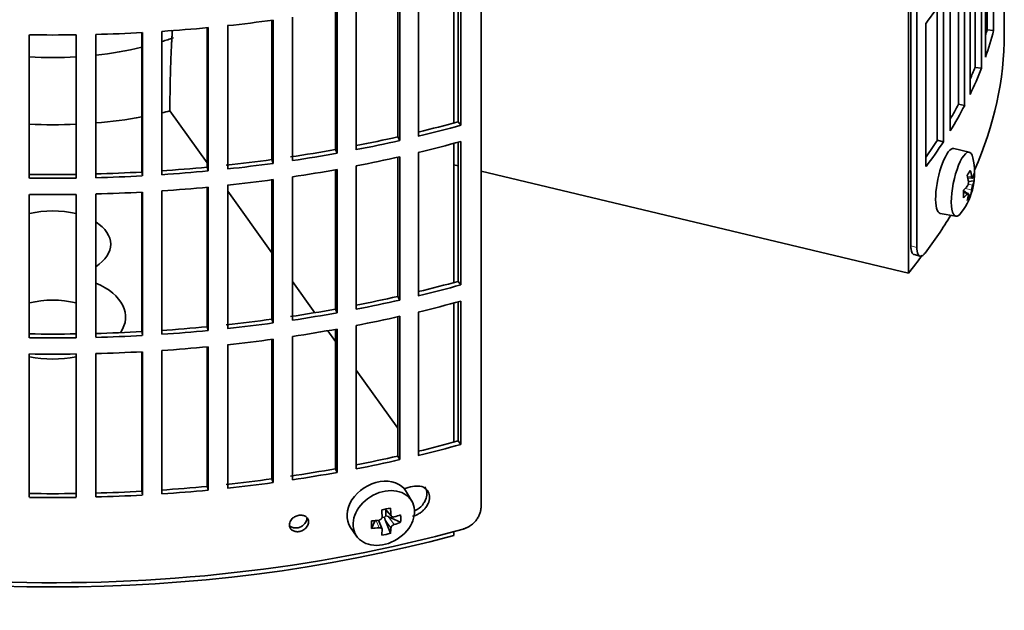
# Model space of a CAD drawing. Header units: millimetres. Extents: x 489 to 1364, y -1717 to 1594.
# Tile 5 of 30: x 1209 to 1358, y -1650 to -1561. Entities that reach past the tile are written whole.
import ezdxf

# ---------------------------------------------------------------- set-up
doc = ezdxf.new("R2010")
doc.units = ezdxf.units.MM
for name, color, linetype in [('M5X8_UNI7687', 7, 'Continuous'), ('VSI184-254_GIUNT', 7, 'Continuous'), ('VSI344-454_FILTR', 7, 'Continuous'), ('VSI344-454_SUPPO', 7, 'Continuous')]:
    doc.layers.add(name, color=color, linetype=linetype)

# ---------------------------------------------------------------- blocks, each defined once
blk = doc.blocks.new('SE4')
at = {"layer": 'M5X8_UNI7687', "color": 7, "linetype": 'Continuous', "lineweight": 35}
for p, q in [((1352.51, -1581.2), (1350.17, -1580.64)), ((1352.27, -1585.05), (1352.95, -1585.11)), ((1353.22, -1585.52), (1352.36, -1585.61)), ((1352.15, -1587.36), (1351.63, -1586.96)), ((1352.33, -1587.42), (1351.63, -1587.18)), ((1352.66, -1587.75), (1352.35, -1587.51)), ((1348.12, -1590.42), (1350.48, -1590.85)), ((1268.46, -1633.88), (1267.66, -1632.49)), ((1264.39, -1635.07), (1265.39, -1636.15)), ((1264.52, -1635.21), (1264.52, -1636.06)), ((1262.37, -1637.97), (1262.9, -1636.79)), ((1263.95, -1638.07), (1263.4, -1636.73)), ((1264.35, -1636.25), (1263.92, -1636.34)), ((1265.22, -1638.71), (1264.45, -1636.7)), ((1266.76, -1637.05), (1264.92, -1636.2)), ((1259.21, -1637.82), (1260.12, -1639.14))]:
    blk.add_line(p, q, dxfattribs=at)
at = {"layer": 'M5X8_UNI7687', "color": 4, "linetype": 'Continuous', "lineweight": 9}
for p, q in [((1352.22, -1584.84), (1352.86, -1584.89)), ((1352.86, -1586.86), (1351.91, -1586.65)), ((1352.34, -1586.03), (1353.03, -1586.18)), ((1352.2, -1587.49), (1351.64, -1587.3)), ((1264.49, -1635.05), (1265.3, -1635.93)), ((1263.5, -1637.87), (1263.05, -1636.77)), ((1265.3, -1637.9), (1264.45, -1636.7)), ((1264.92, -1636.2), (1265.77, -1637.39))]:
    blk.add_line(p, q, dxfattribs=at)
at = {"layer": 'M5X8_UNI7687', "color": 7, "linetype": 'Continuous', "lineweight": 35}
blk.add_arc((1343.31, -1584.3), 10, 323.0972, 13.1681, dxfattribs=at)
for centre, major_axis, ratio, start_param, end_param in [((1349.14, -1585.53), (1.03, 4.89), 0.279258, 0, 3.149676), ((1351.48, -1586.02), (-1.01, -4.83), 0.279258, 2.602715, 6.283185), ((1349.14, -1585.53), (1.03, 4.89), 0.279258, 6.275102, 6.283185), ((1345.38, -1587.24), (7.56, 5.34), 0.305094, -0.70884, -0.559147), ((1343.27, -1584.39), (9.07, -4.21), 0.788675, 0.472009, 0.586568), ((1343.37, -1584.22), (7.78, -6.28), 0.739997, 0.659835, 0.774395), ((1343.32, -1584.43), (9.95, 0.98), 0.550814, -0.283422, -0.168863), ((1343.32, -1584.18), (9.95, -1.02), 0.599492, 6.115611, 6.23017), ((1344.34, -1586.4), (8.32, 4.07), 0.785719, 5.841156, 5.990848), ((1343.32, -1584.43), (9.95, 0.98), 0.550814, -0.64024, -0.525681), ((1346.43, -1583.08), (3.38, -8.62), 0.459156, 0.788486, 0.938178), ((1343.27, -1584.39), (9.07, -4.21), 0.788675, 0.115191, 0.22975), ((1343.32, -1584.18), (9.95, -1.02), 0.599492, -0.524392, -0.409833), ((1343.37, -1584.22), (7.78, -6.28), 0.739997, 0.303018, 0.417577), ((1345.38, -1582.24), (6.53, -6.56), 0.631658, 0.068863, 0.218555), ((1351.48, -1586.02), (-1.01, -4.83), 0.279258, 0, 0.538878), ((1263.37, -1635.05), (4.23, 2.67), 0.767256, 0, 3.174849), ((1263.37, -1635.05), (4.23, 2.67), 0.767256, 6.249929, 6.283185), ((1262, -1635.38), (9.07, 1.85), 0.019763, -1.362564, -1.212872), ((1261.4, -1631.66), (1.53, -9.88), 0.211325, 1.060011, 1.174571), ((1264.76, -1636.37), (-0.426, -0.263), 0.771805, 4.793187, 5.319985), ((1264.92, -1636.61), (-0.787, 0.46), 0.398513, 4.948942, 5.467143), ((1261.11, -1631.72), (2.6, -9.66), 0.345066, 1.029371, 1.14393), ((1261.25, -1631.82), (9.99, 0.35), 0.508283, -1.119427, -1.004868), ((1259.12, -1633.48), (5.99, -7.06), 0.675161, 0.597011, 0.746703), ((1264.88, -1632.27), (-1.49, -9.14), 0.222064, -1.011937, -0.862245), ((1261.25, -1631.82), (9.99, 0.35), 0.508283, 4.80694, 4.9215), ((1264.92, -1636.61), (-0.389, 0.866), 0.498877, 0.936528, 1.454729), ((1261.25, -1631.56), (9.99, -0.39), 0.642024, -1.076849, -0.96229), ((1261.25, -1631.56), (9.99, -0.39), 0.642024, 4.849519, 4.964078), ((1261.4, -1631.66), (1.53, -9.88), 0.211325, 0.703193, 0.817753), ((1262, -1630.38), (8.01, -4.64), 0.916989, 5.413008, 5.5627), ((1261.11, -1631.72), (2.6, -9.66), 0.345066, 0.672553, 0.787113)]:
    blk.add_ellipse(centre, major_axis=major_axis, ratio=ratio, start_param=start_param, end_param=end_param, dxfattribs=at)
blk.add_ellipse((1264.22, -1636.4), major_axis=(-4.17, -2.63), ratio=0.767256, dxfattribs=at)
for points in [[(1352.2, -1586.33), (1352.21, -1586.33), (1352.22, -1586.31), (1352.24, -1586.27), (1352.26, -1586.24), (1352.28, -1586.2), (1352.3, -1586.17), (1352.32, -1586.12), (1352.33, -1586.08), (1352.34, -1586.03), (1352.35, -1585.98), (1352.36, -1585.93), (1352.37, -1585.88), (1352.37, -1585.84), (1352.38, -1585.79), (1352.38, -1585.75), (1352.38, -1585.7), (1352.37, -1585.67), (1352.37, -1585.66)], [(1352.86, -1584.89), (1352.86, -1584.9), (1352.86, -1584.93), (1352.87, -1584.97), (1352.88, -1585), (1352.89, -1585.02), (1352.9, -1585.05), (1352.91, -1585.07), (1352.92, -1585.09), (1352.93, -1585.1), (1352.94, -1585.11), (1352.95, -1585.11), (1352.97, -1585.11), (1352.98, -1585.1), (1352.99, -1585.09), (1353, -1585.07), (1353.01, -1585.05), (1353.02, -1585.03), (1353.03, -1585.02)], [(1353.03, -1586.18), (1353.02, -1586.19), (1353.01, -1586.21), (1353, -1586.25), (1352.99, -1586.28), (1352.98, -1586.32), (1352.97, -1586.36), (1352.95, -1586.41), (1352.94, -1586.45), (1352.93, -1586.5), (1352.92, -1586.55), (1352.91, -1586.6), (1352.9, -1586.64), (1352.89, -1586.69), (1352.88, -1586.73), (1352.87, -1586.78), (1352.86, -1586.82), (1352.86, -1586.85), (1352.86, -1586.86)], [(1352.37, -1587.63), (1352.37, -1587.62), (1352.38, -1587.59), (1352.38, -1587.56), (1352.38, -1587.53), (1352.37, -1587.5), (1352.37, -1587.48), (1352.36, -1587.46), (1352.35, -1587.44), (1352.34, -1587.43), (1352.33, -1587.42), (1352.32, -1587.42), (1352.3, -1587.42), (1352.28, -1587.43), (1352.26, -1587.44), (1352.24, -1587.45), (1352.22, -1587.47), (1352.21, -1587.49), (1352.2, -1587.49)], [(1265.3, -1635.93), (1265.3, -1635.94), (1265.31, -1635.97), (1265.32, -1636.01), (1265.33, -1636.05), (1265.34, -1636.08), (1265.37, -1636.12), (1265.39, -1636.15), (1265.42, -1636.17), (1265.45, -1636.2), (1265.48, -1636.22), (1265.52, -1636.23), (1265.56, -1636.24), (1265.6, -1636.25), (1265.64, -1636.25), (1265.68, -1636.25), (1265.72, -1636.25), (1265.75, -1636.24), (1265.77, -1636.24)], [(1263.5, -1636.71), (1263.52, -1636.71), (1263.55, -1636.7), (1263.6, -1636.69), (1263.64, -1636.67), (1263.68, -1636.65), (1263.72, -1636.63), (1263.76, -1636.6), (1263.8, -1636.57), (1263.84, -1636.54), (1263.87, -1636.5), (1263.9, -1636.46), (1263.92, -1636.42), (1263.94, -1636.38), (1263.95, -1636.34), (1263.96, -1636.3), (1263.97, -1636.25), (1263.97, -1636.22), (1263.97, -1636.21)], [(1265.77, -1637.39), (1265.75, -1637.4), (1265.72, -1637.41), (1265.68, -1637.43), (1265.64, -1637.45), (1265.6, -1637.47), (1265.56, -1637.5), (1265.52, -1637.53), (1265.48, -1637.56), (1265.45, -1637.6), (1265.42, -1637.63), (1265.39, -1637.67), (1265.37, -1637.71), (1265.34, -1637.75), (1265.33, -1637.79), (1265.32, -1637.82), (1265.31, -1637.86), (1265.3, -1637.89), (1265.3, -1637.9)], [(1263.97, -1638.18), (1263.97, -1638.17), (1263.97, -1638.14), (1263.96, -1638.11), (1263.95, -1638.07), (1263.94, -1638.04), (1263.92, -1638.01), (1263.9, -1637.99), (1263.87, -1637.96), (1263.84, -1637.94), (1263.8, -1637.92), (1263.76, -1637.9), (1263.72, -1637.89), (1263.68, -1637.88), (1263.64, -1637.87), (1263.6, -1637.87), (1263.55, -1637.87), (1263.52, -1637.87), (1263.5, -1637.87)]]:
    blk.add_open_spline(points, degree=3, dxfattribs=at)
at = {"layer": 'VSI184-254_GIUNT', "color": 7, "linetype": 'Continuous', "lineweight": 35}
for start_param, end_param in [(-1.072715, -1.014888), (4.901872, 5.112744), (4.610255, 4.814523)]:
    blk.add_ellipse((1214.29, -1546.99), major_axis=(34.5, 0), ratio=0.57735, start_param=start_param, end_param=end_param, dxfattribs=at)
at = {"layer": 'VSI344-454_FILTR', "color": 7, "linetype": 'Continuous', "lineweight": 35}
for p, q in [((1278.88, -1634.85), (1278.88, -1413.58)), ((1343.7, -1595.31), (1343.7, -1455.79)), ((1344.61, -1595.55), (1344.61, -1455.05)), ((1356.18, -1562.84), (1356.18, -1541.2)), ((1354.96, -1566.84), (1354.96, -1545.2)), ((1355.19, -1562.74), (1355.19, -1544.51)), ((1354.34, -1568.52), (1354.34, -1546.89)), ((1353.37, -1568.38), (1353.37, -1549.23)), ((1352.63, -1572.46), (1352.63, -1550.83)), ((1351.81, -1574.12), (1351.81, -1552.48)), ((1350.86, -1573.94), (1350.86, -1554.25)), ((1275.45, -1576.59), (1275.45, -1555.59)), ((1275.85, -1577.12), (1275.85, -1555.48)), ((1269.43, -1578.77), (1269.43, -1557.14)), ((1349.64, -1577.98), (1349.64, -1556.34)), ((1266.32, -1578.88), (1266.32, -1557.86)), ((1266.66, -1579.42), (1266.66, -1557.78)), ((1348.62, -1579.6), (1348.62, -1557.96)), ((1357.79, -1563.32), (1357.79, -1558.42)), ((1256.94, -1580.78), (1256.94, -1559.75)), ((1257.21, -1581.34), (1257.21, -1559.7)), ((1260.05, -1580.81), (1260.05, -1559.17)), ((1347.69, -1579.38), (1347.69, -1559.35)), ((1247.35, -1582.31), (1247.35, -1561.27)), ((1247.56, -1582.88), (1247.56, -1561.24)), ((1250.45, -1582.46), (1250.45, -1560.82)), ((1345.98, -1583.37), (1345.98, -1561.73)), ((1220.79, -1585.05), (1220.79, -1563.41)), ((1227.74, -1584.19), (1227.74, -1563.13)), ((1227.81, -1584.76), (1227.81, -1563.13)), ((1230.77, -1584.58), (1230.77, -1562.95)), ((1237.6, -1583.45), (1237.6, -1562.39)), ((1237.74, -1584.02), (1237.74, -1562.38)), ((1240.68, -1583.72), (1240.68, -1562.08)), ((1355.19, -1562.74), (1356.18, -1562.84)), ((1210.77, -1585.11), (1210.77, -1563.47)), ((1217.81, -1585.11), (1217.81, -1563.47)), ((1353.37, -1568.38), (1354.34, -1568.52)), ((1350.86, -1573.94), (1351.81, -1574.12)), ((1275.45, -1576.59), (1275.85, -1577.12)), ((1266.32, -1578.88), (1266.66, -1579.42)), ((1275.45, -1600.68), (1275.45, -1579.68)), ((1275.85, -1601.21), (1275.85, -1579.57)), ((1347.69, -1579.38), (1348.62, -1579.6)), ((1256.94, -1580.78), (1257.21, -1581.34)), ((1269.43, -1602.86), (1269.43, -1581.22)), ((1247.35, -1582.31), (1247.56, -1582.88)), ((1266.32, -1602.96), (1266.32, -1581.94)), ((1266.66, -1603.5), (1266.66, -1581.87)), ((1227.74, -1584.19), (1227.81, -1584.76)), ((1237.6, -1583.45), (1237.74, -1584.02)), ((1256.94, -1604.87), (1256.94, -1583.84)), ((1257.21, -1605.43), (1257.21, -1583.79)), ((1260.05, -1604.89), (1260.05, -1583.26)), ((1247.35, -1606.4), (1247.35, -1585.35)), ((1247.56, -1606.96), (1247.56, -1585.32)), ((1250.45, -1606.55), (1250.45, -1584.91)), ((1230.77, -1608.67), (1230.77, -1587.03)), ((1237.6, -1607.53), (1237.6, -1586.48)), ((1237.74, -1608.11), (1237.74, -1586.47)), ((1240.68, -1607.81), (1240.68, -1586.17)), ((1210.77, -1609.19), (1210.77, -1587.56)), ((1217.81, -1609.19), (1217.81, -1587.56)), ((1220.79, -1609.13), (1220.79, -1587.5)), ((1227.74, -1608.27), (1227.74, -1587.22)), ((1227.81, -1608.85), (1227.81, -1587.21)), ((1344.18, -1596.64), (1345.09, -1596.88)), ((1275.45, -1600.68), (1275.85, -1601.21)), ((1266.32, -1602.96), (1266.66, -1603.5)), ((1256.94, -1604.87), (1257.21, -1605.43)), ((1275.45, -1624.77), (1275.45, -1603.77)), ((1275.85, -1625.29), (1275.85, -1603.66)), ((1247.35, -1606.4), (1247.56, -1606.96)), ((1266.32, -1627.05), (1266.32, -1606.03)), ((1266.66, -1627.59), (1266.66, -1605.95)), ((1269.43, -1626.95), (1269.43, -1605.31)), ((1237.6, -1607.53), (1237.74, -1608.11)), ((1256.94, -1628.96), (1256.94, -1607.93)), ((1257.21, -1629.51), (1257.21, -1607.88)), ((1260.05, -1628.98), (1260.05, -1607.34)), ((1227.74, -1608.27), (1227.81, -1608.85)), ((1247.35, -1630.48), (1247.35, -1609.44)), ((1247.56, -1631.05), (1247.56, -1609.41)), ((1250.45, -1630.63), (1250.45, -1608.99)), ((1237.6, -1631.62), (1237.6, -1610.57)), ((1237.74, -1632.19), (1237.74, -1610.56)), ((1240.68, -1631.89), (1240.68, -1610.26)), ((1210.77, -1633.28), (1210.77, -1611.64)), ((1217.81, -1633.28), (1217.81, -1611.64)), ((1220.79, -1633.22), (1220.79, -1611.58)), ((1227.74, -1632.36), (1227.74, -1611.3)), ((1227.81, -1632.94), (1227.81, -1611.3)), ((1230.77, -1632.76), (1230.77, -1611.12)), ((1275.45, -1624.77), (1275.85, -1625.29)), ((1266.32, -1627.05), (1266.66, -1627.59)), ((1256.94, -1628.96), (1257.21, -1629.51)), ((1237.6, -1631.62), (1237.74, -1632.19)), ((1247.35, -1630.48), (1247.56, -1631.05)), ((1227.74, -1632.36), (1227.81, -1632.94))]:
    blk.add_line(p, q, dxfattribs=at)
at = {"layer": 'VSI344-454_FILTR', "color": 4, "linetype": 'Continuous', "lineweight": 9}
for p, q in [((1344.61, -1595.55), (1343.7, -1595.31)), ((1252.88, -1636.99), (1252.62, -1636.43))]:
    blk.add_line(p, q, dxfattribs=at)
at = {"layer": 'VSI344-454_FILTR', "color": 7, "linetype": 'Continuous', "lineweight": 35}
for centre, radius, start, end in [((1214.29, -1315), 248.5, 269.189, 270.811), ((1214.29, -1337.79), 246.77, 269.1833, 270.8167), ((1214.29, -1336.63), 248.5, 269.189, 270.811), ((1214.29, -1339.08), 248.5, 269.189, 270.811), ((1214.29, -1361.87), 246.77, 269.1833, 270.8167), ((1214.29, -1360.72), 248.5, 269.189, 270.811), ((1214.29, -1363.17), 248.5, 269.189, 270.811), ((1214.29, -1385.96), 246.77, 269.1833, 270.8167), ((1214.29, -1384.81), 248.5, 269.189, 270.811)]:
    blk.add_arc(centre, radius, start, end, dxfattribs=at)
for centre, major_axis, start_param, end_param in [((1214.29, -1528.82), (143.5, 0), -0.40848, -0.359465), ((1214.29, -1480.65), (143.5, 0), -1.385871, -1.336842), ((1214.29, -1563.32), (143.5, 0), 3.141593, 5.158357), ((1214.29, -1480.65), (143.5, 0), 4.757688, 4.806717), ((1214.29, -1480.65), (143.5, 0), -1.455685, -1.406655), ((1214.29, -1563.32), (-143.5, 0), 2.890798, 3.141593), ((1214.29, -1550.46), (142.5, 0), -0.160574, -0.149853), ((1214.29, -1550.46), (143.5, 0), -0.199041, -0.150025), ((1214.29, -1550.46), (142.5, 0), -0.24208, -0.219666), ((1214.29, -1550.46), (143.5, 0), -0.268854, -0.219838), ((1214.29, -1550.46), (142.5, 0), -0.318145, -0.28948), ((1214.29, -1550.46), (143.5, 0), -0.338667, -0.289652), ((1214.29, -1502.28), (142.5, 0), -1.17351, -1.127231), ((1214.29, -1502.28), (143.5, 0), -1.176432, -1.127403), ((1214.29, -1502.28), (142.5, 0), -1.243883, -1.197044), ((1214.29, -1502.28), (143.5, 0), -1.246245, -1.197216), ((1214.29, -1504.73), (143.5, 0), -1.176432, -1.127403), ((1214.29, -1550.46), (142.5, 0), -0.39195, -0.359293), ((1214.29, -1550.46), (143.5, 0), -0.40848, -0.359465), ((1214.29, -1502.28), (142.5, 0), -1.31623, -1.266857), ((1214.29, -1502.28), (142.5, 0), -1.386044, -1.33667), ((1214.29, -1502.28), (143.5, 0), -1.316058, -1.267029), ((1214.29, -1504.73), (143.5, 0), -1.246245, -1.197216), ((1214.29, -1502.28), (142.5, 0), 4.757515, 4.806889), ((1214.29, -1502.28), (142.5, 0), -1.455857, -1.406483), ((1214.29, -1502.28), (143.5, 0), -1.455685, -1.406655), ((1214.29, -1502.28), (143.5, 0), -1.385871, -1.336842), ((1214.29, -1504.73), (143.5, 0), -1.316058, -1.267029), ((1214.29, -1502.28), (143.5, 0), 4.757688, 4.806717), ((1214.29, -1504.73), (143.5, 0), -1.385871, -1.336842), ((1214.29, -1504.73), (143.5, 0), -1.455685, -1.406655), ((1214.29, -1504.73), (143.5, 0), 4.757688, 4.806717), ((1214.29, -1563.32), (-143.5, 0), -3.552654, -3.478605), ((1214.29, -1526.37), (142.5, 0), -1.17351, -1.127231), ((1214.29, -1526.37), (143.5, 0), -1.176432, -1.127403), ((1214.29, -1526.37), (142.5, 0), -1.243883, -1.197044), ((1214.29, -1526.37), (143.5, 0), -1.246245, -1.197216), ((1214.29, -1526.37), (142.5, 0), -1.31623, -1.266857), ((1214.29, -1528.82), (143.5, 0), -1.176432, -1.127403), ((1214.29, -1526.37), (142.5, 0), -1.386044, -1.33667), ((1214.29, -1526.37), (143.5, 0), -1.316058, -1.267029), ((1214.29, -1528.82), (143.5, 0), -1.246245, -1.197216), ((1214.29, -1526.37), (142.5, 0), -1.455857, -1.406483), ((1214.29, -1526.37), (143.5, 0), -1.385871, -1.336842), ((1214.29, -1528.82), (143.5, 0), -1.316058, -1.267029), ((1214.29, -1526.37), (142.5, 0), 4.757515, 4.806889), ((1214.29, -1526.37), (143.5, 0), 4.757688, 4.806717), ((1214.29, -1526.37), (143.5, 0), -1.455685, -1.406655), ((1214.29, -1528.82), (143.5, 0), -1.385871, -1.336842), ((1214.29, -1528.82), (143.5, 0), -1.455685, -1.406655), ((1214.29, -1528.82), (143.5, 0), 4.757688, 4.806717), ((1214.29, -1550.46), (142.5, 0), -1.17351, -1.127231), ((1214.29, -1550.46), (143.5, 0), -1.176432, -1.127403), ((1214.29, -1550.46), (142.5, 0), -1.243883, -1.197044), ((1214.29, -1550.46), (143.5, 0), -1.246245, -1.197216), ((1214.29, -1550.46), (142.5, 0), -1.31623, -1.266857), ((1214.29, -1550.46), (143.5, 0), -1.316058, -1.267029), ((1214.29, -1550.46), (142.5, 0), -1.455857, -1.406483), ((1214.29, -1550.46), (142.5, 0), -1.386044, -1.33667), ((1214.29, -1550.46), (143.5, 0), -1.385871, -1.336842), ((1214.29, -1554.95), (143.5, 0), -1.192685, -1.182853), ((1214.29, -1550.46), (142.5, 0), 4.757515, 4.806889), ((1214.29, -1550.46), (143.5, 0), 4.757688, 4.806717), ((1214.29, -1550.46), (143.5, 0), -1.455685, -1.406655)]:
    blk.add_ellipse(centre, major_axis=major_axis, ratio=0.57735, start_param=start_param, end_param=end_param, dxfattribs=at)
for points, knots in [([(1344.18, -1596.64), (1344.14, -1596.63), (1344.04, -1596.58), (1343.9, -1596.42), (1343.81, -1596.19), (1343.75, -1595.96), (1343.72, -1595.76), (1343.7, -1595.55), (1343.7, -1595.39), (1343.7, -1595.31)], [0.4220372, 0.4220372, 0.4220372, 0.4220372, 0.49974, 0.6239375, 0.7501535, 0.8127421, 0.8748331, 0.9370469, 1, 1, 1, 1]), ([(1344.61, -1595.55), (1344.61, -1595.6), (1344.61, -1595.69), (1344.62, -1595.82), (1344.62, -1595.94), (1344.64, -1596.06), (1344.66, -1596.17), (1344.68, -1596.27), (1344.72, -1596.45), (1344.81, -1596.67), (1344.97, -1596.84), (1345.16, -1596.91), (1345.33, -1596.87), (1345.48, -1596.78), (1345.6, -1596.69), (1345.72, -1596.57), (1345.8, -1596.47), (1345.84, -1596.42)], [0, 0, 0, 0, 0.036092, 0.07186, 0.10742, 0.142884, 0.178369, 0.213992, 0.249865, 0.376032, 0.500265, 0.624304, 0.750267, 0.812832, 0.874898, 0.937082, 1, 1, 1, 1]), ([(1268.57, -1636.13), (1268.72, -1636.09), (1269, -1636.01), (1269.43, -1635.81), (1269.85, -1635.54), (1270.23, -1635.2), (1270.61, -1634.77), (1270.99, -1634.12), (1271.18, -1633.27), (1271, -1632.53), (1270.54, -1631.92), (1269.75, -1631.5), (1268.95, -1631.59), (1268.57, -1631.64)], [0, 0, 0, 0, 0.053459, 0.108873, 0.166241, 0.225564, 0.286842, 0.368684, 0.501097, 0.624779, 0.701219, 0.857925, 1, 1, 1, 1]), ([(1270.39, -1631.72), (1270.43, -1631.78), (1270.62, -1632.07), (1270.78, -1632.7), (1270.61, -1633.53), (1270.15, -1634.38), (1269.53, -1635), (1269, -1635.28), (1268.85, -1635.34)], [0.3390411, 0.3390411, 0.3390411, 0.3390411, 0.3686839, 0.5010967, 0.6247787, 0.7012187, 0.8579249, 0.9145567, 0.9145567, 0.9145567, 0.9145567]), ([(1249.98, -1637.44), (1249.99, -1637.33), (1250.01, -1637.11), (1250.17, -1636.78), (1250.44, -1636.44), (1250.87, -1636.14), (1251.44, -1635.96), (1252.01, -1635.97), (1252.48, -1636.17), (1252.82, -1636.52), (1252.86, -1636.83), (1252.88, -1636.99)], [0, 0, 0, 0, 0.084454, 0.168831, 0.25477, 0.378375, 0.501304, 0.626685, 0.750981, 0.875806, 1, 1, 1, 1]), ([(1276.19, -1638.06), (1276.24, -1638.05), (1276.34, -1638.02), (1276.49, -1637.96), (1276.64, -1637.9), (1276.79, -1637.84), (1276.93, -1637.76), (1277.08, -1637.68), (1277.34, -1637.51), (1277.69, -1637.24), (1278.1, -1636.82), (1278.44, -1636.35), (1278.65, -1635.93), (1278.77, -1635.59), (1278.83, -1635.34), (1278.87, -1635.09), (1278.88, -1634.93), (1278.88, -1634.85)], [0, 0, 0, 0, 0.036074, 0.071835, 0.107394, 0.142867, 0.178369, 0.214015, 0.24992, 0.375515, 0.499618, 0.623903, 0.749864, 0.812552, 0.874725, 0.937001, 1, 1, 1, 1]), ([(1249.98, -1637.54), (1250.03, -1637.59), (1250.2, -1637.74), (1250.6, -1637.91), (1251.16, -1637.92), (1251.73, -1637.74), (1252.16, -1637.43), (1252.43, -1637.09), (1252.59, -1636.76), (1252.61, -1636.54), (1252.62, -1636.43)], [0.1929745, 0.1929745, 0.1929745, 0.1929745, 0.2496847, 0.3738706, 0.4991399, 0.6219592, 0.7454545, 0.8313176, 0.915596, 1, 1, 1, 1]), ([(1252.88, -1636.99), (1252.87, -1637.1), (1252.85, -1637.32), (1252.69, -1637.65), (1252.42, -1637.99), (1251.99, -1638.3), (1251.42, -1638.48), (1250.85, -1638.47), (1250.38, -1638.26), (1250.04, -1637.91), (1250, -1637.6), (1249.98, -1637.44)], [0, 0, 0, 0, 0.084454, 0.168831, 0.25477, 0.378375, 0.501304, 0.626685, 0.750981, 0.875806, 1, 1, 1, 1])]:
    blk.add_open_spline(points, degree=3, knots=knots, dxfattribs=at)
at = {"layer": 'VSI344-454_SUPPO', "color": 7, "linetype": 'Continuous', "lineweight": 35}
for p, q in [((1343.32, -1599.46), (1343.32, -1456.11)), ((1274.77, -1576.78), (1274.77, -1555.78)), ((1231.97, -1574.77), (1231.97, -1574.96)), ((1231.97, -1574.96), (1237.6, -1582.8)), ((1274.77, -1600.86), (1274.77, -1579.86)), ((1275.45, -1583.23), (1274.77, -1583.07)), ((1343.32, -1599.46), (1278.88, -1584.05)), ((1240.68, -1587.09), (1247.35, -1596.39)), ((1250.45, -1600.72), (1253.82, -1605.41)), ((1274.77, -1624.95), (1274.77, -1603.95)), ((1255.77, -1608.13), (1256.94, -1609.76)), ((1260.05, -1614.1), (1266.32, -1622.83)), ((1274.77, -1639.04), (1274.77, -1638.45))]:
    blk.add_line(p, q, dxfattribs=at)
for centre, major_axis, start_param, end_param in [((1214.29, -1551.07), (45, 0), -1.195801, -1.166986), ((1214.29, -1551.07), (45, 0), 4.857298, 5.015829), ((1214.29, -1551.07), (45, 0), 4.634142, 4.790635), ((1214.29, -1595.09), (8.75, 0), 1.157096, 1.984496), ((1214.29, -1595.09), (8.75, 0), -0.73379, 0.73379), ((1214.29, -1564.54), (-142.5, 0), -3.579922, -3.543875), ((1214.29, -1606.06), (-11, 0), 2.759244, 4.080416), ((1214.29, -1608.56), (8.75, 0), 1.157096, 1.984496), ((1214.29, -1606.06), (-11, 0), 1.245307, 1.896286), ((1214.29, -1564.54), (-142.5, 0), 1.132467, 2.009125)]:
    blk.add_ellipse(centre, major_axis=major_axis, ratio=0.57735, start_param=start_param, end_param=end_param, dxfattribs=at)
blk.add_open_spline([(1232.34, -1562.75), (1231.97, -1568.46), (1231.97, -1574.77)], degree=2, dxfattribs=at)

msp = doc.modelspace()

# ---------------------------------------------------------------- block references
msp.add_blockref('SE4', (0, 0))

doc.saveas('drawing.dxf')
